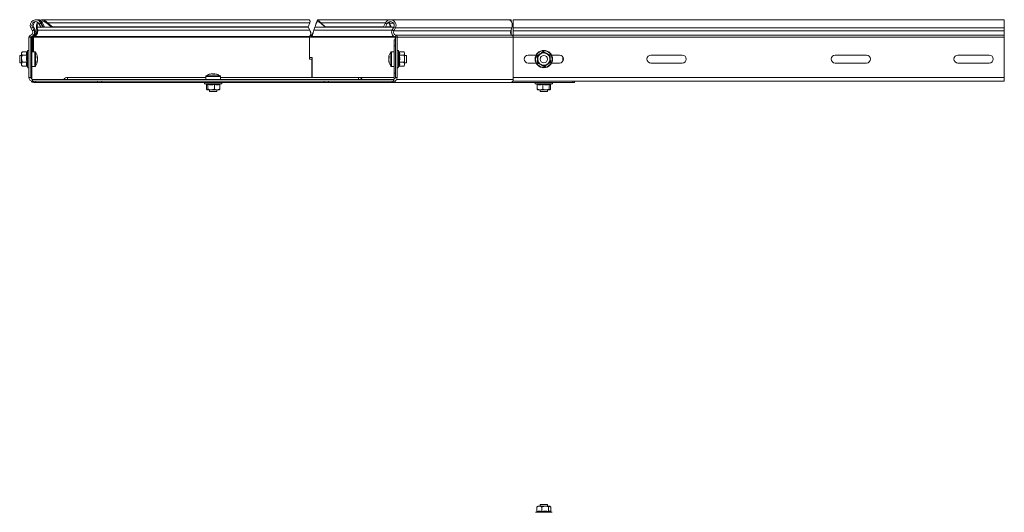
# Model space of a CAD drawing. Header units: millimetres. Extents: x -1726 to 4130, y -1450 to -192.
# Tile 7 of 20: x -433 to 369, y -689 to -288. Entities that reach past the tile are written whole.
import ezdxf

# ---------------------------------------------------------------- set-up
doc = ezdxf.new("R2010")
doc.units = ezdxf.units.MM

msp = doc.modelspace()

# ---------------------------------------------------------------- linework, layer by layer
at = {"color": 7, "linetype": 'Continuous', "lineweight": 15}
for p, q in [((-198.15, -288.14), (-414.99, -288.14)), ((-130.78, -288.14), (-190.38, -288.14)), ((-35.32, -288.14), (-130.78, -288.14)), ((-33.19, -288.14), (-35.32, -288.14)), ((-33.19, -289.29), (-33.19, -288.14)), ((368.52, -288.14), (-31.48, -288.14)), ((-31.48, -288.14), (-31.48, -294.76)), ((368.52, -288.14), (368.52, -294.76)), ((-424.3, -294.76), (-423.03, -297.14)), ((-422.97, -294.05), (-421.7, -296.44)), ((-421.91, -294.29), (-420.64, -296.67)), ((-419.63, -294.76), (-419.01, -294.29)), ((-419.34, -297.14), (-419.63, -294.76)), ((-419.34, -297.14), (-418.71, -296.67)), ((-418.71, -296.67), (-419.01, -294.29)), ((-417.35, -291.85), (-417.68, -291.23)), ((-417.35, -291.85), (-416.03, -291.14)), ((-415.94, -294.49), (-417.35, -291.85)), ((-416.89, -289.73), (-416.42, -290.1)), ((-416.42, -290.1), (-415.74, -289.37)), ((-416.42, -290.1), (-415.74, -290.99)), ((-416.03, -291.14), (-416.35, -290.52)), ((-416.03, -291.14), (-414.61, -293.79)), ((-414.61, -293.79), (-415.94, -294.49)), ((-415.74, -289.37), (-414.85, -290.52)), ((-415.74, -290.99), (-414.85, -290.52)), ((-415.74, -290.99), (-414, -294.26)), ((-414.85, -290.52), (-413.11, -293.79)), ((-413.11, -293.79), (-414, -294.26)), ((-412.61, -290.1), (-412.13, -289.37)), ((-412.61, -290.1), (-411.21, -290.99)), ((-412.13, -289.37), (-410.59, -290.52)), ((-411.21, -290.99), (-410.59, -290.52)), ((-411.21, -290.99), (-407.36, -294.26)), ((-410.59, -290.52), (-406.74, -293.79)), ((-406.74, -293.79), (-407.36, -294.26)), ((-198.94, -294.26), (-407.36, -294.26)), ((-198.32, -293.79), (-406.74, -293.79)), ((-198.94, -294.26), (-198.32, -293.79)), ((-198.63, -294.02), (-198.49, -294.29)), ((-198.49, -294.29), (-196.99, -296.67)), ((-198.32, -293.79), (-196.93, -290.52)), ((-196.93, -290.52), (-196.64, -289.37)), ((-193.83, -296.67), (-192.98, -294.29)), ((-189.43, -289.37), (-188.13, -290.52)), ((-189.43, -290.1), (-189.43, -289.37)), ((-189.43, -290.1), (-188.13, -290.99)), ((-188.13, -290.99), (-188.13, -290.52)), ((-188.13, -290.52), (-184.43, -293.79)), ((-188.13, -290.99), (-184.43, -294.26)), ((-184.43, -293.79), (-184.43, -294.26)), ((-137.04, -293.79), (-184.43, -293.79)), ((-136.15, -294.26), (-184.43, -294.26)), ((-137.04, -293.79), (-135.63, -291.14)), ((-135.71, -294.49), (-137.04, -293.79)), ((-134.3, -291.85), (-135.71, -294.49)), ((-135.3, -290.52), (-135.63, -291.14)), ((-135.63, -291.14), (-134.3, -291.85)), ((-130.65, -294.26), (-135.59, -294.26)), ((-131.28, -293.79), (-135.34, -293.79)), ((-133.97, -291.23), (-134.3, -291.85)), ((-132.66, -290.52), (-132.78, -290.08)), ((-132.04, -290.99), (-132.66, -290.52)), ((-131.28, -293.79), (-132.66, -290.52)), ((-132.47, -290.1), (-132.19, -289.77)), ((-132.04, -290.99), (-132.47, -290.1)), ((-130.65, -294.26), (-132.04, -290.99)), ((-130.65, -294.26), (-131.28, -293.79)), ((-128.79, -294.26), (-130.65, -294.26)), ((-129.95, -296.44), (-128.68, -294.05)), ((-128.63, -297.14), (-127.35, -294.76)), ((-33.41, -297.14), (-32.51, -294.76)), ((-33.19, -296.67), (-33.19, -296.58)), ((-33.19, -296.67), (-33.19, -299.94)), ((-31.48, -294.76), (-31.48, -297.14)), ((368.52, -294.76), (368.52, -297.14)), ((-425.83, -302.45), (-425.83, -335.14)), ((-424.33, -302.45), (-424.33, -335.14)), ((-424.33, -304.45), (-423.33, -304.45)), ((-423.33, -302.45), (-423.33, -304.45)), ((-423.33, -304.45), (-423.33, -309.45)), ((-422.17, -302.45), (-422.88, -302.45)), ((-422.88, -314.14), (-422.88, -302.45)), ((-422.17, -314.14), (-422.17, -302.45)), ((-421.39, -301.68), (-421.52, -301.03)), ((-197.33, -302.45), (-197.33, -320.3)), ((-196.04, -302.45), (-197.33, -302.45)), ((-195.51, -301.68), (-195.51, -300.72)), ((-194.28, -298.27), (-194.28, -298.29)), ((-128.33, -304.45), (-127.33, -304.45)), ((-128.33, -309.45), (-128.33, -304.45)), ((-127.59, -302.45), (-127.59, -304.45)), ((-127.33, -335.14), (-127.33, -302.45)), ((-125.83, -335.14), (-125.83, -302.45)), ((-31.48, -297.14), (-31.48, -300.72)), ((-31.48, -300.72), (-31.48, -302.45)), ((-31.48, -302.45), (-31.48, -335.14)), ((368.52, -297.14), (368.52, -300.72)), ((368.52, -300.72), (368.52, -302.45)), ((368.52, -302.45), (368.52, -335.14)), ((-423.33, -331.64), (-423.33, -309.45)), ((-128.33, -309.45), (-128.33, -331.64)), ((-431.83, -317.14), (-433.33, -317.14)), ((-433.33, -317.14), (-433.33, -323.14)), ((-431.39, -314.59), (-431.83, -315.14)), ((-431.83, -315.14), (-431.83, -315.61)), ((-431.83, -315.61), (-431.83, -319.71)), ((-431.83, -319.71), (-431.83, -324.24)), ((-427.54, -314.39), (-431.23, -314.39)), ((-427.54, -316.84), (-431.23, -316.84)), ((-426.93, -313.42), (-427.26, -314.35)), ((-421, -314.14), (-423.33, -314.14)), ((-418.84, -318.63), (-418.84, -318.79)), ((-418.84, -319.96), (-418.84, -319.45)), ((-418.84, -319.96), (-418.84, -320.83)), ((-195.04, -318.79), (-197.33, -318.79)), ((-197.33, -320.3), (-195.49, -320.3)), ((-195.49, -335.14), (-195.49, -320.3)), ((-195.04, -335.14), (-195.04, -318.79)), ((-132.81, -318.82), (-132.81, -318.63)), ((-132.81, -319.4), (-132.81, -320.02)), ((-132.81, -320.89), (-132.81, -320.02)), ((-128.33, -314.14), (-130.65, -314.14)), ((-124.43, -314.22), (-124.73, -313.42)), ((-124.45, -314.23), (-124.48, -314.08)), ((-124.11, -314.37), (-120.43, -314.37)), ((-124.11, -317.03), (-120.43, -317.03)), ((-119.83, -315.14), (-120.32, -314.51)), ((-119.83, -315.14), (-119.83, -315.7)), ((-119.83, -319.91), (-119.83, -315.7)), ((-118.33, -317.14), (-119.83, -317.14)), ((-119.83, -324.35), (-119.83, -319.91)), ((-118.33, -318.52), (-118.33, -317.14)), ((-118.33, -323.14), (-118.33, -318.52)), ((-12.8, -316.89), (-19.23, -316.89)), ((6.27, -316.89), (-0.17, -316.89)), ((9.01, -318.41), (9.01, -321.88)), ((9.02, -318.41), (9.02, -321.87)), ((106.27, -316.89), (80.77, -316.89)), ((230.77, -316.89), (256.27, -316.89)), ((330.77, -316.89), (356.27, -316.89)), ((-433.33, -323.14), (-431.83, -323.14)), ((-431.83, -324.24), (-431.83, -325.14)), ((-431.83, -325.14), (-431.39, -325.7)), ((-431.23, -325.89), (-431.35, -325.66)), ((-427.54, -322.59), (-431.23, -322.59)), ((-427.54, -325.89), (-431.23, -325.89)), ((-427.17, -326.19), (-427.26, -325.94)), ((-427.19, -326.13), (-426.93, -326.87)), ((-423.33, -326.14), (-421, -326.14)), ((-132.81, -321.46), (-132.81, -321.66)), ((-130.65, -326.14), (-128.33, -326.14)), ((-124.73, -326.87), (-124.48, -326.18)), ((-124.45, -326.06), (-124.48, -326.2)), ((-124.11, -322.8), (-120.43, -322.8)), ((-124.11, -325.91), (-120.43, -325.91)), ((-120.32, -325.77), (-120.43, -325.91)), ((-120.32, -325.77), (-119.83, -325.14)), ((-119.83, -323.14), (-118.33, -323.14)), ((-119.83, -325.14), (-119.83, -324.35)), ((-19.23, -323.39), (-12.8, -323.39)), ((-0.17, -323.39), (6.27, -323.39)), ((80.77, -323.39), (106.27, -323.39)), ((256.27, -323.39), (230.77, -323.39)), ((356.27, -323.39), (330.77, -323.39)), ((-423.33, -331.64), (-423.33, -336.56)), ((-422.83, -336.64), (-128.83, -336.64)), ((-281.83, -335.14), (-394.33, -335.14)), ((-281.83, -334.32), (-281.83, -336.64)), ((-277.01, -332.16), (-277.27, -332.16)), ((-277.01, -332.16), (-276.27, -332.16)), ((-274.86, -332.16), (-275.38, -332.16)), ((-274.88, -332.16), (-274.38, -332.16)), ((-269.83, -336.64), (-269.83, -334.32)), ((-157.33, -335.14), (-269.83, -335.14)), ((-128.33, -335.14), (-157.33, -335.14)), ((-128.33, -336.56), (-128.33, -331.64)), ((-31.48, -335.14), (-31.48, -338.14)), ((368.52, -335.14), (368.52, -338.14)), ((-422.83, -338.14), (-128.83, -338.14)), ((-420.17, -339.14), (-421.83, -339.14)), ((-420.17, -338.14), (-420.17, -339.14)), ((-369.92, -339.14), (-420.17, -339.14)), ((-366.39, -339.14), (-369.92, -339.14)), ((-366.39, -339.14), (-185.26, -339.14)), ((-282.55, -340.24), (-281.19, -340.74)), ((-281.28, -340.86), (-281.28, -344.54)), ((-280.19, -340.86), (-280.19, -344.54)), ((-274.74, -340.86), (-274.74, -344.54)), ((-270.37, -340.86), (-270.37, -344.54)), ((-270.32, -340.69), (-269.1, -340.24)), ((-181.73, -339.14), (-185.26, -339.14)), ((-130.07, -339.14), (-181.73, -339.14)), ((-130.07, -338.14), (-130.07, -339.14)), ((-128.65, -339.14), (-130.07, -339.14)), ((-128.65, -338.14), (-128.83, -338.14)), ((-128.48, -338.12), (-128.65, -338.14)), ((-128.65, -339.14), (-33.19, -339.14)), ((17.05, -339.14), (-33.19, -339.14)), ((-31.48, -338.14), (-31.78, -338.14)), ((-31.48, -338.14), (368.52, -338.14)), ((-13.21, -340.24), (-11.92, -340.71)), ((-11.89, -340.86), (-11.89, -344.54)), ((-7.42, -340.86), (-7.42, -344.54)), ((-2.02, -340.86), (-2.02, -344.54)), ((-1.17, -340.76), (0.24, -340.24)), ((-1.08, -340.86), (-1.08, -344.54)), ((18.52, -339.14), (17.05, -339.14)), ((18.52, -338.14), (18.52, -339.14)), ((-280.92, -345.07), (-280.83, -345.14)), ((-280.74, -345.14), (-277.46, -345.14)), ((-278.83, -345.14), (-278.83, -346.64)), ((-278.83, -346.64), (-275.26, -346.64)), ((-277.46, -345.14), (-272.55, -345.14)), ((-275.26, -346.64), (-272.83, -346.64)), ((-272.83, -346.64), (-272.83, -345.14)), ((-272.55, -345.14), (-270.83, -345.14)), ((-270.83, -345.14), (-270.73, -345.07)), ((-9.65, -345.14), (-11.48, -345.14)), ((-9.65, -345.14), (-4.72, -345.14)), ((-9.48, -345.14), (-9.48, -346.64)), ((-9.48, -346.64), (-4.16, -346.64)), ((-4.72, -345.14), (-1.55, -345.14)), ((-4.16, -346.64), (-3.48, -346.64)), ((-3.48, -346.64), (-3.48, -345.14)), ((-12.24, -688.69), (-13.21, -689.04)), ((-12.12, -684.74), (-11.73, -684.44)), ((-12.12, -688.43), (-12.12, -684.74)), ((-11.48, -684.14), (-11.78, -684.38)), ((-10.18, -684.14), (-11.48, -684.14)), ((-5.41, -684.14), (-10.18, -684.14)), ((-9.48, -682.64), (-9.48, -684.14)), ((-3.48, -682.64), (-9.48, -682.64)), ((-8.23, -688.43), (-8.23, -684.74)), ((-5.41, -684.14), (-1.72, -684.14)), ((-3.48, -684.14), (-3.48, -682.64)), ((-2.59, -688.43), (-2.59, -684.74)), ((-1.48, -684.14), (-1.72, -684.14)), ((-1.19, -684.38), (-1.48, -684.14)), ((0.24, -689.04), (-0.97, -688.6)), ((-0.85, -688.43), (-0.85, -684.74))]:
    msp.add_line(p, q, dxfattribs=at)
at = {"color": 7, "linetype": 'Continuous', "lineweight": 0}
for p, q in [((-422.97, -294.05), (-424.3, -294.76)), ((-423.03, -297.14), (-421.7, -296.44)), ((-422.64, -294.68), (-421.91, -294.29)), ((-421.43, -297.09), (-420.64, -296.67)), ((-416.05, -294.29), (-419.01, -294.29)), ((-196.99, -296.67), (-418.71, -296.67)), ((-416.35, -290.52), (-417.68, -291.23)), ((-198.49, -294.29), (-415.55, -294.29)), ((-196.93, -290.52), (-410.59, -290.52)), ((-130.06, -296.67), (-193.83, -296.67)), ((-136.1, -294.29), (-192.98, -294.29)), ((-135.3, -290.52), (-188.13, -290.52)), ((-128.8, -294.29), (-135.6, -294.29)), ((-133.97, -291.23), (-135.3, -290.52)), ((-132.66, -290.52), (-133.45, -290.52)), ((-128.82, -290.99), (-132.04, -290.99)), ((-129.95, -296.44), (-128.63, -297.14)), ((-127.35, -294.76), (-128.68, -294.05)), ((-32.51, -294.76), (-127.35, -294.76)), ((-33.19, -296.67), (-33.23, -296.67)), ((-31.48, -294.76), (368.52, -294.76)), ((-424.33, -302.45), (-425.83, -302.45)), ((-424.11, -302.16), (-424.53, -300.72)), ((-424.33, -302.45), (-423.33, -302.45)), ((-422.8, -301.5), (-422.75, -301.68)), ((-197.33, -302.45), (-422.17, -302.45)), ((-197.29, -301.68), (-421.39, -301.68)), ((-127.59, -302.45), (-196.04, -302.45)), ((-128.59, -301.68), (-195.51, -301.68)), ((-33.41, -297.14), (-128.63, -297.14)), ((-127.33, -302.45), (-127.59, -302.45)), ((-127.54, -302.16), (-127.12, -300.72)), ((-125.83, -302.45), (-127.33, -302.45)), ((-32.34, -300.72), (-127.12, -300.72)), ((-31.48, -302.45), (-125.83, -302.45)), ((-31.48, -297.14), (368.52, -297.14)), ((-31.48, -300.72), (368.52, -300.72)), ((-31.48, -302.45), (368.52, -302.45)), ((-423.33, -309.45), (-424.33, -309.45)), ((-127.33, -309.45), (-128.33, -309.45)), ((-426.93, -326.87), (-426.93, -313.42)), ((-421, -314.14), (-421, -326.14)), ((-420.56, -314.37), (-420.56, -325.91)), ((-131.09, -317.03), (-131.09, -314.37)), ((-131.09, -325.91), (-131.09, -317.03)), ((-130.65, -316.91), (-130.65, -314.14)), ((-130.65, -326.14), (-130.65, -316.91)), ((-124.73, -313.42), (-124.73, -326.87)), ((-425.83, -335.14), (-424.33, -335.14)), ((-424.33, -331.64), (-423.33, -331.64)), ((-422.83, -336.64), (-422.83, -338.14)), ((-394.33, -336.64), (-394.33, -335.14)), ((-274.69, -334.32), (-281.83, -334.32)), ((-274.74, -333.88), (-281.6, -333.88)), ((-274.74, -333.88), (-270.05, -333.88)), ((-274.69, -334.32), (-269.83, -334.32)), ((-157.33, -336.64), (-157.33, -335.14)), ((-128.83, -338.14), (-128.83, -336.64)), ((-128.33, -331.64), (-127.33, -331.64)), ((-127.33, -335.14), (-125.83, -335.14)), ((-31.48, -336.64), (-126.23, -336.64)), ((-31.48, -335.14), (368.52, -335.14)), ((-421.83, -339.14), (-421.83, -338.14)), ((-369.92, -339.14), (-369.92, -338.14)), ((-366.39, -338.14), (-366.39, -339.14)), ((-269.1, -340.24), (-282.55, -340.24)), ((-185.26, -339.14), (-185.26, -338.14)), ((-181.73, -338.14), (-181.73, -339.14)), ((-128.65, -339.14), (-128.65, -338.14)), ((0.24, -340.24), (-13.21, -340.24)), ((17.05, -339.14), (17.05, -338.14)), ((-13.21, -689.04), (-5.04, -689.04)), ((-5.04, -689.04), (0.24, -689.04))]:
    msp.add_line(p, q, dxfattribs=at)
at = {"color": 7, "linetype": 'Continuous', "lineweight": 15, "flags": 128}
for points in [[(-32.51, -294.76), (-32.2, -293.57), (-32.14, -292.31), (-32.33, -291.08), (-32.76, -289.97), (-33.38, -289.07), (-34.16, -288.45), (-35.03, -288.16), (-35.32, -288.14)], [(-275.95, -332.55), (-275.89, -332.55), (-275.71, -332.56)], [(-272.69, -332.55), (-272.68, -332.55), (-272.65, -332.56)]]:
    msp.add_lwpolyline(points, dxfattribs=at)
at = {"color": 7, "linetype": 'Continuous', "lineweight": 15}
for radius in [7.1, 3]:
    msp.add_circle((-6.48, -320.14), radius, dxfattribs=at)
at = {"color": 7, "linetype": 'Continuous', "lineweight": 0}
msp.add_circle((-6.48, -320.14), 6.73, dxfattribs=at)
at = {"color": 7, "linetype": 'Continuous', "lineweight": 15}
for centre, radius, start, end in [((-420.33, -292.64), 4.5, 28.07249, 208.07249), ((-418.83, -292.64), 4.5, 46.69362, 99.59407), ((-131.33, -292.64), 4.5, 331.92751, 151.92751), ((-130.79, -290.56), 2.42, 56.21852, 94.99786), ((-425.23, -298.32), 4, 286.28633, 28.07249), ((-420.33, -292.64), 3, 28.07249, 208.07249), ((-423.73, -298.32), 3.5, 286.28633, 28.07249), ((-418.83, -292.64), 3.5, 121.58814, 208.07249), ((-131.33, -292.64), 3, 331.92751, 151.92751), ((-126.42, -298.32), 4, 151.92751, 253.71367), ((-424.03, -302.45), 1.8, 106.28633, 180), ((-425.23, -298.32), 2.5, 286.28633, 28.07249), ((-424.03, -302.45), 0.3, 106.28633, 180), ((-422.53, -302.45), 0.8, 106.28633, 180), ((-126.42, -298.32), 2.5, 151.92751, 253.71367), ((-128.68, -302.44), 1.09, 359.82904, 16.85193), ((-127.63, -302.45), 0.3, 0, 73.71367), ((-127.63, -302.45), 1.8, 0, 73.71367), ((-30.8, -298.31), 2.86, 155.80926, 237.32996), ((-33.08, -302.15), 1.61, 8.71113, 62.80381), ((-426.39, -313.61), 0.567, 0, 160), ((-421, -314.68), 0.54, 35.25153, 90), ((-428.73, -320.14), 10, 8.71028, 35.25153), ((-422.53, -319.69), 3.8, 13.57904, 29.9672), ((-426.65, -318.37), 7.43, 355.50709, 4.49291), ((-422.53, -320.85), 3.8, 13.57911, 29.96705), ((-425.61, -320.57), 6.86, 9.38343, 15.00176), ((-122.93, -320.14), 10, 144.74847, 171.28972), ((-129.46, -319.68), 3.45, 148.45534, 165.55917), ((-125.79, -320.52), 7.11, 166.16446, 170.89617), ((-129.46, -320.88), 3.45, 148.45534, 165.55917), ((-124.58, -318.48), 7.85, 175.62976, 184.37024), ((-130.65, -314.68), 0.54, 90, 144.74847), ((-125.26, -313.61), 0.567, 20, 180), ((-19.23, -320.14), 3.25, 90, 270), ((-6.48, -320.14), 5, 124.93472, 184.93472), ((-6.48, -320.14), 5, 184.93472, 244.93472), ((-6.48, -320.14), 5, 64.93472, 124.93472), ((-6.48, -320.14), 5, 4.93472, 64.93472), ((-6.48, -320.14), 5, 304.93472, 4.93472), ((6.27, -320.14), 3.25, 270, 90), ((80.77, -320.14), 3.25, 90, 270), ((106.27, -320.14), 3.25, 270, 90), ((230.77, -320.14), 3.25, 90, 270), ((256.27, -320.14), 3.25, 270, 90), ((330.77, -320.14), 3.25, 90, 270), ((356.27, -320.14), 3.25, 270, 90), ((-426.39, -326.67), 0.567, 200, 0), ((-421, -325.6), 0.54, 270, 324.74847), ((-428.73, -320.14), 10, 324.74847, 351.28972), ((-425.7, -319.69), 6.96, 338.2479, 350.57345), ((-425.7, -320.51), 6.96, 338.2479, 350.57345), ((-422.85, -322.68), 3.63, 353.57092, 6.42908), ((-125.6, -319.72), 7.3, 189.17117, 201.21293), ((-125.6, -320.49), 7.3, 189.17117, 201.21293), ((-122.93, -320.14), 10, 188.71028, 215.25153), ((-129.21, -322.75), 3.22, 173.1751, 186.8249), ((-130.65, -325.6), 0.54, 215.25153, 270), ((-125.26, -326.67), 0.567, 180, 340), ((-6.48, -320.14), 5, 244.93472, 304.93472), ((-422.83, -335.14), 3, 180, 270), ((-422.83, -335.14), 1.5, 180, 270), ((-394.33, -338.82), 3.68, 90, 143.68675), ((-281.29, -334.32), 0.54, 125.25153, 180), ((-275.83, -342.04), 10, 108.37461, 125.25153), ((-275.96, -341.71), 9.65, 97.84899, 108.3721), ((-278.86, -332.94), 0.403, 70.61166, 109.38834), ((-275.69, -341.71), 9.65, 97.84907, 108.37224), ((-277.07, -333.15), 1.28, 27.72039, 51.2504), ((-275.24, -343.19), 10.66, 86.24897, 93.75103), ((-274.58, -333.15), 1.28, 128.7496, 152.27961), ((-275.67, -333.15), 1.28, 27.72039, 51.2504), ((-275.7, -341.71), 9.65, 71.62806, 82.15086), ((-275.83, -342.04), 10, 54.74847, 71.62539), ((-270.37, -334.32), 0.54, 0, 54.74847), ((-157.33, -338.82), 3.68, 36.31325, 90), ((-128.83, -335.14), 1.5, 270, 0), ((-128.83, -335.14), 3, 270, 0), ((-421.83, -336.64), 2.5, 210.51024, 270), ((-282.36, -339.71), 0.567, 90, 250), ((-269.29, -339.71), 0.567, 290, 90), ((-128.89, -337.24), 1.91, 277.15141, 351.63256), ((-33.56, -337.09), 2.08, 280.02282, 354.97682), ((-13.02, -339.71), 0.567, 90, 250), ((0.05, -339.71), 0.567, 290, 90)]:
    msp.add_arc(centre, radius, start, end, dxfattribs=at)
for points, knots in [([(-416.83, -288.7), (-416.62, -288.57), (-415.99, -288.17), (-414.77, -288.08), (-413.34, -288.4), (-412.53, -289.04), (-412.13, -289.37)], [0, 0, 0, 0, 0.139513, 0.426342, 0.713171, 1, 1, 1, 1]), ([(-196.64, -289.37), (-196.83, -289.05), (-197.22, -288.43), (-197.8, -288.08), (-198.11, -288.17), (-198.14, -288.18)], [0, 0, 0, 0, 0.466005, 0.932009, 1, 1, 1, 1]), ([(-192.38, -292.72), (-192.28, -292.37), (-192.04, -291.49), (-191.65, -290.18), (-191.2, -288.99), (-190.76, -288.25), (-190.31, -288.06), (-189.87, -288.4), (-189.57, -289.04), (-189.43, -289.37)], [0, 0, 0, 0, 0.098353, 0.248628, 0.398902, 0.549177, 0.699451, 0.849725, 1, 1, 1, 1]), ([(-421.39, -301.68), (-421.17, -301.59), (-420.72, -301.41), (-420.13, -300.95), (-419.61, -300.37), (-419.19, -299.69), (-418.88, -298.94), (-418.7, -298.16), (-418.63, -297.38), (-418.68, -296.91), (-418.71, -296.67)], [0, 0, 0, 0, 0.125, 0.25, 0.375, 0.5, 0.625, 0.75, 0.875, 1, 1, 1, 1]), ([(-419.63, -294.76), (-419.67, -294.27), (-419.74, -293.29), (-419.38, -291.65), (-418.84, -290.71), (-418.57, -290.24)], [0, 0, 0, 0, 0.334227, 0.668453, 1, 1, 1, 1]), ([(-419.01, -294.29), (-419.01, -293.91), (-419.02, -293.15), (-418.68, -291.89), (-418.23, -291.18), (-418.01, -290.83)], [0, 0, 0, 0, 0.339964, 0.679929, 1, 1, 1, 1]), ([(-415.7, -289.26), (-415.41, -289.2), (-414.72, -289.07), (-413.62, -289.35), (-412.95, -289.85), (-412.61, -290.1)], [0, 0, 0, 0, 0.275089, 0.637545, 1, 1, 1, 1]), ([(-196.99, -296.67), (-196.87, -296.91), (-196.62, -297.38), (-196.39, -298.16), (-196.27, -298.94), (-196.28, -299.69), (-196.4, -300.37), (-196.63, -300.95), (-196.93, -301.41), (-197.17, -301.59), (-197.29, -301.68)], [0, 0, 0, 0, 0.125, 0.25, 0.375, 0.5, 0.625, 0.75, 0.875, 1, 1, 1, 1]), ([(-195.51, -301.68), (-195.44, -301.59), (-195.3, -301.41), (-195.09, -300.95), (-194.88, -300.37), (-194.67, -299.69), (-194.46, -298.94), (-194.25, -298.16), (-194.04, -297.38), (-193.9, -296.91), (-193.83, -296.67)], [0, 0, 0, 0, 0.125, 0.25, 0.375, 0.499999, 0.625, 0.749999, 0.874999, 1, 1, 1, 1]), ([(-192.98, -294.29), (-192.83, -293.91), (-192.53, -293.14), (-192.09, -291.88), (-191.65, -290.73), (-191.2, -289.8), (-190.76, -289.23), (-190.31, -289.08), (-189.87, -289.34), (-189.57, -289.84), (-189.43, -290.1)], [0, 0, 0, 0, 0.1249996, 0.2499998, 0.375, 0.4999997, 0.6249999, 0.7500001, 0.8749999, 1, 1, 1, 1]), ([(-422.88, -302.45), (-422.84, -302.25), (-422.77, -301.94), (-422.61, -301.67), (-422.55, -301.57)], [0, 0, 0, 0, 0.6265685, 1, 1, 1, 1]), ([(-422.17, -302.45), (-422.13, -302.36), (-422.06, -302.19), (-421.88, -301.96), (-421.65, -301.77), (-421.48, -301.71), (-421.39, -301.68)], [0, 0, 0, 0, 0.249999, 0.5, 0.749999, 1, 1, 1, 1]), ([(-421.09, -300.51), (-421.09, -300.51), (-420.91, -300.44), (-420.6, -300.19), (-420.19, -299.79), (-419.85, -299.3), (-419.59, -298.76), (-419.41, -298.2), (-419.32, -297.65), (-419.33, -297.31), (-419.34, -297.14)], [0, 0, 0, 0, 0.004647, 0.146841, 0.289034, 0.431227, 0.57342, 0.715613, 0.857807, 1, 1, 1, 1]), ([(-197.29, -301.68), (-197.32, -301.71), (-197.37, -301.77), (-197.41, -301.96), (-197.41, -302.19), (-197.35, -302.36), (-197.33, -302.45)], [0, 0, 0, 0, 0.25, 0.499998, 0.749999, 1, 1, 1, 1]), ([(-196.04, -302.45), (-195.99, -302.25), (-195.91, -301.87), (-195.77, -301.35), (-195.64, -300.93), (-195.55, -300.79), (-195.51, -300.72)], [0, 0, 0, 0, 0.250001, 0.5, 0.75, 1, 1, 1, 1]), ([(-196.04, -302.45), (-195.99, -302.36), (-195.91, -302.19), (-195.77, -301.96), (-195.64, -301.77), (-195.55, -301.71), (-195.51, -301.68)], [0, 0, 0, 0, 0.250003, 0.500001, 0.749996, 1, 1, 1, 1]), ([(-195.51, -300.72), (-195.44, -300.65), (-195.3, -300.53), (-195.09, -300.2), (-194.88, -299.78), (-194.67, -299.3), (-194.47, -298.79), (-194.34, -298.44), (-194.28, -298.28)], [0, 0, 0, 0, 0.1706303, 0.3412607, 0.5118902, 0.6825206, 0.8531509, 1, 1, 1, 1]), ([(-431.23, -314.39), (-431.5, -314.75), (-431.81, -315.15), (-431.82, -315.57), (-431.83, -315.61)], [0, 0, 0, 0, 0.8960356, 1, 1, 1, 1]), ([(-431.83, -315.61), (-431.74, -315.95), (-431.64, -316.37), (-431.29, -316.76), (-431.23, -316.84)], [0, 0, 0, 0, 0.8014608, 1, 1, 1, 1]), ([(-431.23, -316.84), (-431.5, -317.68), (-431.81, -318.63), (-431.82, -319.61), (-431.83, -319.71)], [0, 0, 0, 0, 0.896037, 1, 1, 1, 1]), ([(-431.83, -319.71), (-431.74, -320.5), (-431.64, -321.49), (-431.29, -322.41), (-431.23, -322.59)], [0, 0, 0, 0, 0.801462, 1, 1, 1, 1]), ([(-427.54, -314.39), (-427.5, -314.39), (-427.42, -314.38), (-427.31, -314.31), (-427.23, -314.24), (-427.2, -314.17), (-427.19, -314.15)], [0, 0, 0, 0, 0.267047, 0.532997, 0.828177, 1, 1, 1, 1]), ([(-427.54, -316.84), (-427.5, -316.83), (-427.42, -316.83), (-427.31, -316.79), (-427.22, -316.74), (-427.18, -316.69), (-427.17, -316.67), (-427.17, -316.67)], [0, 0, 0, 0, 0.236181, 0.471402, 0.732476, 0.992085, 1, 1, 1, 1]), ([(-427.26, -314.35), (-427.27, -314.37), (-427.44, -314.8), (-427.56, -315.59), (-427.29, -316.33), (-427.17, -316.67)], [0, 0, 0, 0, 0.0242463, 0.5488727, 1, 1, 1, 1]), ([(-419.36, -318.82), (-419.31, -318.82), (-419.14, -318.81), (-418.97, -318.8), (-418.84, -318.79)], [0, 0, 0, 0, 0.270805, 1, 1, 1, 1]), ([(-132.81, -318.82), (-132.68, -318.83), (-132.52, -318.84), (-132.36, -318.84), (-132.32, -318.84)], [0, 0, 0, 0, 0.772131, 1, 1, 1, 1]), ([(-132.81, -319.4), (-132.68, -319.41), (-132.55, -319.41), (-132.43, -319.42), (-132.42, -319.42)], [0, 0, 0, 0, 0.971149, 1, 1, 1, 1]), ([(-124.11, -314.37), (-124.15, -314.37), (-124.23, -314.36), (-124.34, -314.3), (-124.43, -314.21), (-124.47, -314.13), (-124.48, -314.08), (-124.48, -314.08)], [0, 0, 0, 0, 0.236183, 0.471389, 0.732472, 0.992092, 1, 1, 1, 1]), ([(-124.48, -316.87), (-124.48, -316.87), (-124.47, -316.9), (-124.43, -316.94), (-124.34, -316.99), (-124.23, -317.02), (-124.15, -317.03), (-124.11, -317.03)], [0, 0, 0, 0, 0.007921, 0.267521, 0.528602, 0.763809, 1, 1, 1, 1]), ([(-119.83, -315.7), (-119.91, -315.34), (-120.01, -314.88), (-120.36, -314.46), (-120.43, -314.37)], [0, 0, 0, 0, 0.801466, 1, 1, 1, 1]), ([(-120.43, -317.03), (-120.15, -316.64), (-119.84, -316.2), (-119.83, -315.75), (-119.83, -315.7)], [0, 0, 0, 0, 0.8960429, 1, 1, 1, 1]), ([(-119.83, -319.91), (-119.91, -319.12), (-120.01, -318.14), (-120.36, -317.21), (-120.43, -317.03)], [0, 0, 0, 0, 0.80146, 1, 1, 1, 1]), ([(-120.43, -322.8), (-120.15, -321.95), (-119.84, -321), (-119.83, -320.02), (-119.83, -319.91)], [0, 0, 0, 0, 0.896037, 1, 1, 1, 1]), ([(-11.71, -317.7), (-11.72, -317.69), (-11.73, -317.69), (-11.78, -317.66), (-11.87, -317.62), (-11.94, -317.59), (-11.98, -317.57), (-11.98, -317.57)], [0, 0, 0, 0, 0.236171, 0.471435, 0.732471, 0.99213, 1, 1, 1, 1]), ([(-9.35, -316.04), (-9.47, -316.13), (-10.25, -316.67), (-11.05, -317.23), (-11.69, -317.68), (-11.71, -317.7)], [0, 0, 0, 0, 0.148482, 0.965571, 1, 1, 1, 1]), ([(-11.47, -320.57), (-11.53, -319.78), (-11.62, -318.8), (-11.7, -317.88), (-11.71, -317.7)], [0, 0, 0, 0, 0.8014632, 1, 1, 1, 1]), ([(-11.22, -323.45), (-11.29, -322.6), (-11.37, -321.66), (-11.46, -320.67), (-11.47, -320.57)], [0, 0, 0, 0, 0.896037, 1, 1, 1, 1]), ([(-6.98, -314.39), (-7.18, -314.53), (-7.94, -315.06), (-8.75, -315.63), (-9.35, -316.04)], [0, 0, 0, 0, 0.263254, 1, 1, 1, 1]), ([(-6.98, -314.39), (-6.98, -314.39), (-6.98, -314.38), (-6.99, -314.31), (-7, -314.22), (-7, -314.14), (-7.01, -314.1), (-7.01, -314.1)], [0, 0, 0, 0, 0.236173, 0.471424, 0.732457, 0.992095, 1, 1, 1, 1]), ([(-6.98, -314.39), (-6.21, -314.75), (-5.35, -315.15), (-4.46, -315.57), (-4.37, -315.61)], [0, 0, 0, 0, 0.8960444, 1, 1, 1, 1]), ([(-4.37, -315.61), (-3.65, -315.95), (-2.75, -316.37), (-1.92, -316.76), (-1.75, -316.84)], [0, 0, 0, 0, 0.801464, 1, 1, 1, 1]), ([(-1.75, -316.84), (-1.75, -316.83), (-1.74, -316.83), (-1.69, -316.79), (-1.61, -316.74), (-1.55, -316.69), (-1.51, -316.67), (-1.51, -316.67)], [0, 0, 0, 0, 0.236169, 0.471424, 0.732427, 0.992091, 1, 1, 1, 1]), ([(-1.75, -316.84), (-1.68, -317.68), (-1.6, -318.63), (-1.51, -319.61), (-1.5, -319.71)], [0, 0, 0, 0, 0.896037, 1, 1, 1, 1]), ([(-1.5, -319.71), (-1.43, -320.5), (-1.35, -321.49), (-1.27, -322.41), (-1.25, -322.59)], [0, 0, 0, 0, 0.801464, 1, 1, 1, 1]), ([(-431.23, -322.59), (-431.32, -322.73), (-431.66, -323.26), (-431.76, -323.82), (-431.83, -324.24)], [0, 0, 0, 0, 0.263254, 1, 1, 1, 1]), ([(-431.83, -324.24), (-431.82, -324.32), (-431.8, -324.87), (-431.54, -325.43), (-431.24, -325.88), (-431.23, -325.89)], [0, 0, 0, 0, 0.14849, 0.965572, 1, 1, 1, 1]), ([(-427.17, -322.71), (-427.17, -322.71), (-427.18, -322.69), (-427.22, -322.66), (-427.31, -322.62), (-427.42, -322.59), (-427.5, -322.59), (-427.54, -322.59)], [0, 0, 0, 0, 0.007927, 0.267523, 0.528593, 0.76382, 1, 1, 1, 1]), ([(-427.17, -326.19), (-427.17, -326.18), (-427.18, -326.14), (-427.22, -326.06), (-427.31, -325.97), (-427.42, -325.91), (-427.5, -325.9), (-427.54, -325.89)], [0, 0, 0, 0, 0.007915, 0.267535, 0.528602, 0.763817, 1, 1, 1, 1]), ([(-124.48, -322.93), (-124.48, -322.93), (-124.47, -322.91), (-124.43, -322.88), (-124.34, -322.83), (-124.23, -322.8), (-124.15, -322.8), (-124.11, -322.8)], [0, 0, 0, 0, 0.007932, 0.267535, 0.528611, 0.763815, 1, 1, 1, 1]), ([(-124.48, -326.2), (-124.48, -326.2), (-124.47, -326.16), (-124.43, -326.08), (-124.34, -325.99), (-124.23, -325.92), (-124.15, -325.91), (-124.11, -325.91)], [0, 0, 0, 0, 0.00791, 0.267526, 0.528611, 0.763818, 1, 1, 1, 1]), ([(-119.83, -324.35), (-119.83, -324.27), (-119.85, -323.76), (-120.11, -323.24), (-120.41, -322.81), (-120.43, -322.8)], [0, 0, 0, 0, 0.14848, 0.965569, 1, 1, 1, 1]), ([(-120.43, -325.91), (-120.33, -325.78), (-119.99, -325.28), (-119.89, -324.75), (-119.83, -324.35)], [0, 0, 0, 0, 0.263257, 1, 1, 1, 1]), ([(-11.46, -323.62), (-11.46, -323.62), (-11.42, -323.59), (-11.36, -323.55), (-11.28, -323.49), (-11.23, -323.46), (-11.22, -323.45), (-11.22, -323.45)], [0, 0, 0, 0, 0.00791, 0.267536, 0.528581, 0.763817, 1, 1, 1, 1]), ([(-8.6, -324.67), (-9.32, -324.34), (-10.22, -323.92), (-11.05, -323.53), (-11.22, -323.45)], [0, 0, 0, 0, 0.801471, 1, 1, 1, 1]), ([(-5.99, -325.89), (-6.76, -325.53), (-7.62, -325.13), (-8.51, -324.71), (-8.6, -324.67)], [0, 0, 0, 0, 0.896035, 1, 1, 1, 1]), ([(-3.62, -324.24), (-3.74, -324.32), (-4.52, -324.87), (-5.32, -325.43), (-5.96, -325.88), (-5.99, -325.89)], [0, 0, 0, 0, 0.148482, 0.965571, 1, 1, 1, 1]), ([(-5.96, -326.19), (-5.96, -326.18), (-5.97, -326.14), (-5.97, -326.06), (-5.98, -325.97), (-5.99, -325.91), (-5.99, -325.9), (-5.99, -325.89)], [0, 0, 0, 0, 0.00791, 0.267546, 0.528578, 0.763828, 1, 1, 1, 1]), ([(-1.25, -322.59), (-1.45, -322.73), (-2.21, -323.26), (-3.02, -323.82), (-3.62, -324.24)], [0, 0, 0, 0, 0.2632535, 1, 1, 1, 1]), ([(-0.99, -322.71), (-0.99, -322.71), (-1.03, -322.69), (-1.1, -322.66), (-1.18, -322.62), (-1.24, -322.59), (-1.25, -322.59), (-1.25, -322.59)], [0, 0, 0, 0, 0.007872, 0.267533, 0.528574, 0.763816, 1, 1, 1, 1]), ([(-275.37, -332.56), (-275.37, -332.55), (-275.38, -332.42), (-275.38, -332.28), (-275.38, -332.16)], [0, 0, 0, 0, 0.0601155, 1, 1, 1, 1]), ([(-274.88, -332.16), (-274.88, -332.28), (-274.88, -332.42), (-274.88, -332.55), (-274.88, -332.56)], [0, 0, 0, 0, 0.939884, 1, 1, 1, 1]), ([(-281.33, -340.69), (-281.32, -340.71), (-281.29, -340.76), (-281.28, -340.82), (-281.28, -340.86)], [0, 0, 0, 0, 0.33627, 1, 1, 1, 1]), ([(-281.28, -344.54), (-281.23, -344.63), (-281.06, -344.98), (-280.87, -345.07), (-280.74, -345.14)], [0, 0, 0, 0, 0.263252, 1, 1, 1, 1]), ([(-281.16, -340.68), (-281.06, -340.73), (-280.8, -340.86), (-280.56, -340.62), (-280.41, -340.48)], [0, 0, 0, 0, 0.387504, 1, 1, 1, 1]), ([(-280.74, -345.14), (-280.71, -345.14), (-280.53, -345.12), (-280.35, -344.86), (-280.2, -344.55), (-280.19, -344.54)], [0, 0, 0, 0, 0.148479, 0.965569, 1, 1, 1, 1]), ([(-280.41, -340.48), (-280.41, -340.48), (-280.38, -340.5), (-280.32, -340.54), (-280.25, -340.63), (-280.2, -340.74), (-280.2, -340.82), (-280.19, -340.86)], [0, 0, 0, 0, 0.007909, 0.26753, 0.528598, 0.763817, 1, 1, 1, 1]), ([(-280.19, -344.54), (-279.39, -344.82), (-278.49, -345.13), (-277.56, -345.14), (-277.46, -345.14)], [0, 0, 0, 0, 0.8960357, 1, 1, 1, 1]), ([(-277.46, -345.14), (-276.72, -345.06), (-275.78, -344.96), (-274.91, -344.61), (-274.74, -344.54)], [0, 0, 0, 0, 0.801465, 1, 1, 1, 1]), ([(-274.68, -340.48), (-274.68, -340.48), (-274.69, -340.5), (-274.71, -340.54), (-274.72, -340.63), (-274.73, -340.74), (-274.74, -340.82), (-274.74, -340.86)], [0, 0, 0, 0, 0.007894, 0.267521, 0.528584, 0.763812, 1, 1, 1, 1]), ([(-274.74, -344.54), (-274.09, -344.82), (-273.38, -345.13), (-272.63, -345.14), (-272.55, -345.14)], [0, 0, 0, 0, 0.896035, 1, 1, 1, 1]), ([(-272.55, -345.14), (-271.96, -345.06), (-271.21, -344.96), (-270.51, -344.61), (-270.37, -344.54)], [0, 0, 0, 0, 0.801457, 1, 1, 1, 1]), ([(-270.91, -345.14), (-270.89, -345.14), (-270.71, -345.12), (-270.52, -344.86), (-270.38, -344.55), (-270.37, -344.54)], [0, 0, 0, 0, 0.148479, 0.965569, 1, 1, 1, 1]), ([(-270.37, -340.86), (-270.37, -340.82), (-270.36, -340.74), (-270.3, -340.63), (-270.21, -340.54), (-270.14, -340.5), (-270.1, -340.48), (-270.09, -340.48)], [0, 0, 0, 0, 0.236186, 0.471394, 0.732453, 0.992078, 1, 1, 1, 1]), ([(-12.16, -340.48), (-12.16, -340.48), (-12.12, -340.5), (-12.04, -340.54), (-11.96, -340.63), (-11.9, -340.74), (-11.89, -340.82), (-11.89, -340.86)], [0, 0, 0, 0, 0.007882, 0.267524, 0.528585, 0.763807, 1, 1, 1, 1]), ([(-11.89, -344.54), (-11.7, -344.63), (-10.98, -344.98), (-10.22, -345.07), (-9.65, -345.14)], [0, 0, 0, 0, 0.263255, 1, 1, 1, 1]), ([(-11.42, -345.14), (-11.55, -345.06), (-11.71, -344.96), (-11.86, -344.61), (-11.89, -344.54)], [0, 0, 0, 0, 0.801462, 1, 1, 1, 1]), ([(-9.65, -345.14), (-9.54, -345.14), (-8.8, -345.12), (-8.05, -344.86), (-7.44, -344.55), (-7.42, -344.54)], [0, 0, 0, 0, 0.148485, 0.965568, 1, 1, 1, 1]), ([(-7.47, -340.48), (-7.47, -340.48), (-7.46, -340.5), (-7.45, -340.54), (-7.43, -340.63), (-7.42, -340.74), (-7.42, -340.82), (-7.42, -340.86)], [0, 0, 0, 0, 0.007888, 0.26752, 0.528603, 0.763814, 1, 1, 1, 1]), ([(-7.42, -344.54), (-6.62, -344.82), (-5.74, -345.13), (-4.81, -345.14), (-4.72, -345.14)], [0, 0, 0, 0, 0.8960364, 1, 1, 1, 1]), ([(-4.72, -345.14), (-3.98, -345.06), (-3.05, -344.96), (-2.19, -344.61), (-2.02, -344.54)], [0, 0, 0, 0, 0.801458, 1, 1, 1, 1]), ([(-1.79, -340.48), (-1.79, -340.48), (-1.82, -340.5), (-1.89, -340.54), (-1.96, -340.63), (-2.01, -340.74), (-2.01, -340.82), (-2.02, -340.86)], [0, 0, 0, 0, 0.007948, 0.267538, 0.528602, 0.763819, 1, 1, 1, 1]), ([(-2.02, -344.54), (-1.88, -344.82), (-1.73, -345.13), (-1.57, -345.14), (-1.55, -345.14)], [0, 0, 0, 0, 0.896038, 1, 1, 1, 1]), ([(-1.55, -345.14), (-1.42, -345.06), (-1.26, -344.96), (-1.11, -344.61), (-1.08, -344.54)], [0, 0, 0, 0, 0.8014615, 1, 1, 1, 1]), ([(-1.08, -340.86), (-1.08, -340.82), (-1.08, -340.76), (-1.05, -340.72), (-1.05, -340.71)], [0, 0, 0, 0, 0.783778, 1, 1, 1, 1]), ([(-12.12, -688.43), (-12.13, -688.47), (-12.14, -688.55), (-12.2, -688.66), (-12.29, -688.75), (-12.37, -688.79), (-12.41, -688.8), (-12.41, -688.8)], [0, 0, 0, 0, 0.23619, 0.471407, 0.732486, 0.992121, 1, 1, 1, 1]), ([(-10.18, -684.14), (-10.71, -684.22), (-11.38, -684.33), (-12, -684.67), (-12.12, -684.74)], [0, 0, 0, 0, 0.801461, 1, 1, 1, 1]), ([(-8.23, -684.74), (-8.8, -684.47), (-9.44, -684.16), (-10.11, -684.15), (-10.18, -684.14)], [0, 0, 0, 0, 0.896039, 1, 1, 1, 1]), ([(-8.23, -688.43), (-8.23, -688.47), (-8.23, -688.55), (-8.25, -688.66), (-8.28, -688.75), (-8.3, -688.79), (-8.32, -688.8), (-8.32, -688.8)], [0, 0, 0, 0, 0.236182, 0.471399, 0.732458, 0.992083, 1, 1, 1, 1]), ([(-8.23, -684.74), (-7.99, -684.65), (-7.09, -684.31), (-6.12, -684.21), (-5.41, -684.14)], [0, 0, 0, 0, 0.263256, 1, 1, 1, 1]), ([(-5.41, -684.14), (-5.27, -684.15), (-4.34, -684.17), (-3.39, -684.43), (-2.62, -684.73), (-2.59, -684.74)], [0, 0, 0, 0, 0.148481, 0.9655743, 1, 1, 1, 1]), ([(-1.72, -684.14), (-1.96, -684.22), (-2.26, -684.33), (-2.54, -684.67), (-2.59, -684.74)], [0, 0, 0, 0, 0.801462, 1, 1, 1, 1]), ([(-2.59, -688.43), (-2.59, -688.47), (-2.58, -688.55), (-2.54, -688.66), (-2.48, -688.75), (-2.42, -688.79), (-2.39, -688.8), (-2.39, -688.8)], [0, 0, 0, 0, 0.236187, 0.471392, 0.732456, 0.992073, 1, 1, 1, 1]), ([(-0.98, -688.65), (-1.21, -688.57), (-1.69, -688.41), (-2.15, -688.67), (-2.39, -688.8)], [0, 0, 0, 0, 0.473095, 1, 1, 1, 1]), ([(-0.85, -684.74), (-1.1, -684.47), (-1.39, -684.16), (-1.69, -684.15), (-1.72, -684.14)], [0, 0, 0, 0, 0.896037, 1, 1, 1, 1]), ([(-0.73, -688.69), (-0.74, -688.68), (-0.78, -688.64), (-0.83, -688.55), (-0.84, -688.47), (-0.85, -688.43)], [0, 0, 0, 0, 0.203916, 0.601137, 1, 1, 1, 1])]:
    msp.add_open_spline(points, degree=3, knots=knots, dxfattribs=at)
at = {"color": 7, "linetype": 'Continuous', "lineweight": 0}
for points, knots in [([(-427.54, -316.84), (-427.67, -316.43), (-427.94, -315.62), (-427.67, -314.8), (-427.54, -314.39)], [0, 0, 0, 0, 0.49215, 1, 1, 1, 1]), ([(-427.54, -322.59), (-427.67, -321.64), (-427.94, -319.73), (-427.67, -317.81), (-427.54, -316.84)], [0, 0, 0, 0, 0.4921484, 1, 1, 1, 1]), ([(-427.17, -316.67), (-427.21, -316.9), (-427.41, -318.09), (-427.56, -320.13), (-427.29, -321.89), (-427.17, -322.71)], [0, 0, 0, 0, 0.118083, 0.592258, 1, 1, 1, 1]), ([(-124.48, -316.87), (-124.44, -316.77), (-124.24, -316.23), (-124.09, -315.34), (-124.34, -314.56), (-124.45, -314.23)], [0, 0, 0, 0, 0.124493, 0.624414, 1, 1, 1, 1]), ([(-124.48, -322.93), (-124.44, -322.7), (-124.24, -321.51), (-124.09, -319.47), (-124.36, -317.69), (-124.48, -316.87)], [0, 0, 0, 0, 0.118083, 0.592258, 1, 1, 1, 1]), ([(-124.11, -314.37), (-123.98, -314.81), (-123.71, -315.7), (-123.98, -316.58), (-124.11, -317.03)], [0, 0, 0, 0, 0.492151, 1, 1, 1, 1]), ([(-124.11, -317.03), (-123.98, -317.98), (-123.71, -319.9), (-123.98, -321.82), (-124.11, -322.8)], [0, 0, 0, 0, 0.492148, 1, 1, 1, 1]), ([(-11.98, -317.57), (-11.78, -317.44), (-10.81, -316.77), (-9.12, -315.6), (-7.68, -314.57), (-7.01, -314.1)], [0, 0, 0, 0, 0.118084, 0.592256, 1, 1, 1, 1]), ([(-11.46, -323.62), (-11.48, -323.38), (-11.57, -322.2), (-11.73, -320.16), (-11.9, -318.39), (-11.98, -317.57)], [0, 0, 0, 0, 0.118084, 0.592259, 1, 1, 1, 1]), ([(-7.01, -314.1), (-6.79, -314.2), (-5.72, -314.71), (-3.87, -315.59), (-2.26, -316.33), (-1.51, -316.67)], [0, 0, 0, 0, 0.1180811, 0.592258, 1, 1, 1, 1]), ([(-1.51, -316.67), (-1.49, -316.9), (-1.4, -318.09), (-1.23, -320.13), (-1.07, -321.89), (-0.99, -322.71)], [0, 0, 0, 0, 0.1180834, 0.5922585, 1, 1, 1, 1]), ([(-427.54, -325.89), (-427.67, -325.35), (-427.94, -324.25), (-427.67, -323.15), (-427.54, -322.59)], [0, 0, 0, 0, 0.492146, 1, 1, 1, 1]), ([(-427.17, -322.71), (-427.21, -322.85), (-427.41, -323.52), (-427.56, -324.68), (-427.29, -325.71), (-427.17, -326.19)], [0, 0, 0, 0, 0.1180833, 0.59226, 1, 1, 1, 1]), ([(-124.48, -326.2), (-124.44, -326.07), (-124.24, -325.43), (-124.09, -324.31), (-124.36, -323.37), (-124.48, -322.93)], [0, 0, 0, 0, 0.118081, 0.592257, 1, 1, 1, 1]), ([(-124.11, -322.8), (-123.98, -323.31), (-123.71, -324.35), (-123.98, -325.38), (-124.11, -325.91)], [0, 0, 0, 0, 0.492146, 1, 1, 1, 1]), ([(-5.96, -326.19), (-6.18, -326.08), (-7.25, -325.57), (-9.1, -324.7), (-10.71, -323.96), (-11.46, -323.62)], [0, 0, 0, 0, 0.118085, 0.592262, 1, 1, 1, 1]), ([(-0.99, -322.71), (-1.18, -322.85), (-2.16, -323.52), (-3.85, -324.68), (-5.29, -325.71), (-5.96, -326.19)], [0, 0, 0, 0, 0.118084, 0.5922584, 1, 1, 1, 1]), ([(-280.19, -340.86), (-280.37, -340.99), (-280.73, -341.26), (-281.1, -340.99), (-281.28, -340.86)], [0, 0, 0, 0, 0.492148, 1, 1, 1, 1]), ([(-280.41, -340.48), (-280.19, -340.52), (-279.07, -340.73), (-277.13, -340.88), (-275.46, -340.61), (-274.68, -340.48)], [0, 0, 0, 0, 0.118082, 0.59226, 1, 1, 1, 1]), ([(-274.74, -340.86), (-275.63, -340.99), (-277.45, -341.26), (-279.27, -340.99), (-280.19, -340.86)], [0, 0, 0, 0, 0.4921475, 1, 1, 1, 1]), ([(-270.37, -340.86), (-271.09, -340.99), (-272.54, -341.26), (-274, -340.99), (-274.74, -340.86)], [0, 0, 0, 0, 0.492148, 1, 1, 1, 1]), ([(-274.68, -340.48), (-274.5, -340.52), (-273.61, -340.73), (-272.07, -340.88), (-270.72, -340.61), (-270.09, -340.48)], [0, 0, 0, 0, 0.118081, 0.5922567, 1, 1, 1, 1]), ([(-12.16, -340.48), (-11.98, -340.52), (-11.05, -340.73), (-9.46, -340.88), (-8.1, -340.61), (-7.47, -340.48)], [0, 0, 0, 0, 0.118083, 0.592259, 1, 1, 1, 1]), ([(-7.42, -340.86), (-8.15, -340.99), (-9.64, -341.26), (-11.13, -340.99), (-11.89, -340.86)], [0, 0, 0, 0, 0.492152, 1, 1, 1, 1]), ([(-7.47, -340.48), (-7.25, -340.52), (-6.14, -340.73), (-4.23, -340.88), (-2.56, -340.61), (-1.79, -340.48)], [0, 0, 0, 0, 0.118081, 0.592254, 1, 1, 1, 1]), ([(-2.02, -340.86), (-2.9, -340.99), (-4.7, -341.26), (-6.5, -340.99), (-7.42, -340.86)], [0, 0, 0, 0, 0.492148, 1, 1, 1, 1]), ([(-1.08, -340.86), (-1.24, -340.99), (-1.55, -341.26), (-1.86, -340.99), (-2.02, -340.86)], [0, 0, 0, 0, 0.492148, 1, 1, 1, 1]), ([(-1.79, -340.48), (-1.75, -340.52), (-1.57, -340.73), (-1.37, -340.88), (-1.19, -340.75), (-1.18, -340.74)], [0, 0, 0, 0, 0.184239, 0.924065, 1, 1, 1, 1]), ([(-8.32, -688.8), (-8.48, -688.76), (-9.27, -688.55), (-10.64, -688.41), (-11.85, -688.68), (-12.41, -688.8)], [0, 0, 0, 0, 0.118085, 0.59226, 1, 1, 1, 1]), ([(-12.12, -688.43), (-11.48, -688.3), (-10.19, -688.03), (-8.89, -688.29), (-8.23, -688.43)], [0, 0, 0, 0, 0.49215, 1, 1, 1, 1]), ([(-2.39, -688.8), (-2.62, -688.76), (-3.78, -688.55), (-5.79, -688.41), (-7.52, -688.68), (-8.32, -688.8)], [0, 0, 0, 0, 0.118082, 0.592259, 1, 1, 1, 1]), ([(-8.23, -688.43), (-7.3, -688.3), (-5.42, -688.03), (-3.55, -688.29), (-2.59, -688.43)], [0, 0, 0, 0, 0.492151, 1, 1, 1, 1]), ([(-2.59, -688.43), (-2.3, -688.3), (-1.72, -688.03), (-1.14, -688.29), (-0.85, -688.43)], [0, 0, 0, 0, 0.4921492, 1, 1, 1, 1])]:
    msp.add_open_spline(points, degree=3, knots=knots, dxfattribs=at)

doc.saveas('drawing.dxf')
